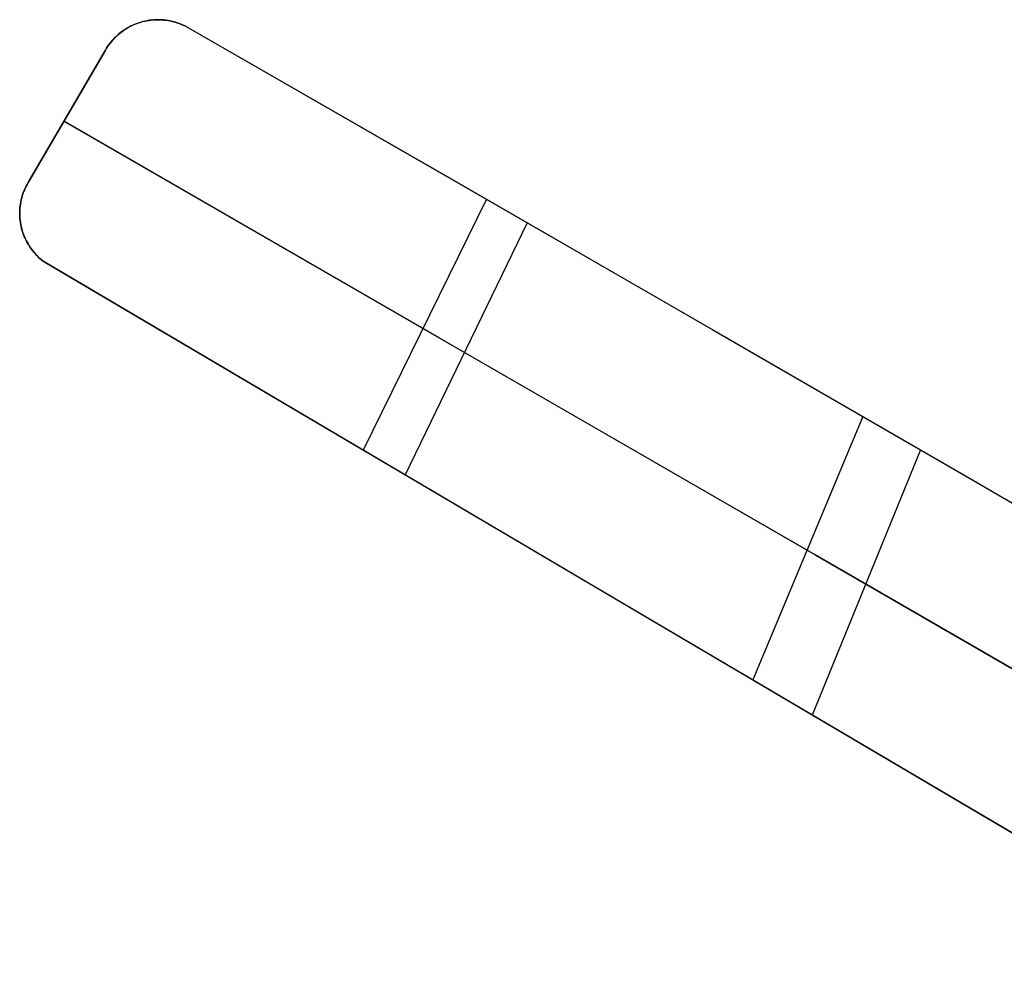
# Model space of a CAD drawing. Header units: millimetres. Extents: x 10802 to 11966, y -167 to 850.
# Tile 1 of 182: x 10802 to 11204, y 464 to 850. Entities that reach past the tile are written whole.
import ezdxf

# ---------------------------------------------------------------- set-up
doc = ezdxf.new("R2010")
doc.units = ezdxf.units.MM
doc.layers.add('1', color=7, linetype='Continuous')

msp = doc.modelspace()

# ---------------------------------------------------------------- linework, layer by layer
at = {"layer": '1', "color": 29, "true_color": 0x4d342b}
for p, q in [((10849.67, 848.61, 44.99), (10850.48, 848.89, 44.87)), ((10849.67, 848.61, 50.9), (10850.48, 848.89, 50.78)), ((10850.55, 848.91, 48.25), (10849.73, 848.63, 48.25)), ((10850.48, 848.89, 44.87), (10851.3, 849.15, 44.76)), ((10850.48, 848.89, 50.78), (10851.3, 849.15, 50.66)), ((10851.37, 849.17, 48.25), (10850.55, 848.91, 48.25)), ((10851.3, 849.15, 44.76), (10852.13, 849.37, 44.64)), ((10851.3, 849.15, 50.66), (10852.13, 849.37, 50.54)), ((10852.2, 849.39, 48.25), (10851.37, 849.17, 48.25)), ((10852.13, 849.37, 44.64), (10852.97, 849.57, 44.53)), ((10852.13, 849.37, 50.54), (10852.97, 849.57, 50.43)), ((10853.04, 849.59, 48.25), (10852.2, 849.39, 48.25)), ((10852.97, 849.57, 44.53), (10853.81, 849.74, 44.42)), ((10852.97, 849.57, 50.43), (10853.81, 849.74, 50.32)), ((10853.88, 849.76, 48.25), (10853.04, 849.59, 48.25)), ((10853.81, 849.74, 44.42), (10854.66, 849.88, 44.31)), ((10853.81, 849.74, 50.32), (10854.66, 849.88, 50.21)), ((10854.73, 849.9, 48.25), (10853.88, 849.76, 48.25)), ((10853.91, 849.75, 44.4), (10853.91, 849.75, 50.3)), ((10854.66, 849.88, 44.31), (10855.51, 849.99, 44.21)), ((10854.66, 849.88, 50.21), (10855.52, 849.99, 50.1)), ((10855.59, 850.01, 48.25), (10854.73, 849.9, 48.25)), ((10855.51, 849.99, 44.21), (10856.37, 850.07, 44.1)), ((10855.52, 849.99, 50.1), (10856.37, 850.07, 50)), ((10856.44, 850.09, 48.25), (10855.59, 850.01, 48.25)), ((10856.37, 850.07, 44.1), (10857.23, 850.12, 44.01)), ((10856.37, 850.07, 50), (10857.23, 850.12, 49.9)), ((10857.3, 850.14, 48.25), (10856.44, 850.09, 48.25)), ((10857.23, 850.12, 44.01), (10858.1, 850.14, 43.91)), ((10857.23, 850.12, 49.9), (10858.1, 850.14, 49.8)), ((10858.16, 850.16, 48.25), (10857.3, 850.14, 48.25)), ((10858.1, 850.14, 43.91), (10858.96, 850.13, 43.82)), ((10858.1, 850.14, 49.8), (10858.96, 850.13, 49.71)), ((10859.02, 850.15, 48.25), (10858.16, 850.16, 48.25)), ((10858.96, 850.13, 43.82), (10859.82, 850.1, 43.73)), ((10858.96, 850.13, 49.71), (10859.82, 850.1, 49.62)), ((10859.88, 850.11, 48.25), (10859.02, 850.15, 48.25)), ((10859.31, 850.11, 43.78), (10859.31, 850.11, 49.67)), ((10859.82, 850.1, 43.73), (10860.68, 850.03, 43.65)), ((10859.82, 850.1, 49.62), (10860.68, 850.03, 49.53)), ((10860.74, 850.04, 48.25), (10859.88, 850.11, 48.25)), ((10860.68, 850.03, 43.65), (10861.54, 849.93, 43.56)), ((10860.68, 850.03, 49.53), (10861.54, 849.93, 49.45)), ((10861.6, 849.95, 48.25), (10860.74, 850.04, 48.25)), ((10861.54, 849.93, 43.56), (10862.4, 849.8, 43.49)), ((10861.54, 849.93, 49.45), (10862.4, 849.8, 49.37)), ((10862.45, 849.82, 48.25), (10861.6, 849.95, 48.25)), ((10862.4, 849.8, 43.49), (10863.25, 849.65, 43.41)), ((10862.4, 849.8, 49.37), (10863.25, 849.65, 49.29)), ((10863.3, 849.66, 48.25), (10862.45, 849.82, 48.25)), ((10863.25, 849.65, 43.41), (10864.09, 849.46, 43.34)), ((10863.25, 849.65, 49.29), (10864.09, 849.46, 49.22)), ((10864.14, 849.47, 48.25), (10863.3, 849.66, 48.25)), ((10864.09, 849.46, 43.34), (10864.93, 849.25, 43.28)), ((10864.09, 849.46, 49.22), (10864.93, 849.25, 49.15)), ((10864.97, 849.26, 48.25), (10864.14, 849.47, 48.25)), ((10864.68, 849.31, 43.29), (10864.68, 849.31, 49.17)), ((10864.93, 849.25, 43.28), (10865.76, 849, 43.22)), ((10864.93, 849.25, 49.15), (10865.76, 849, 49.09)), ((10865.8, 849.01, 48.25), (10864.97, 849.26, 48.25)), ((10865.76, 849, 43.22), (10866.58, 848.73, 43.16)), ((10865.76, 849, 49.09), (10866.58, 848.73, 49.03)), ((10866.61, 848.74, 48.25), (10865.8, 849.01, 48.25)), ((10842.29, 844.31, 46.28), (10842.95, 844.85, 46.15)), ((10842.29, 844.31, 52.2), (10842.95, 844.85, 52.06)), ((10843, 844.86, 48.25), (10842.33, 844.32, 48.25)), ((10842.95, 844.85, 46.15), (10843.63, 845.37, 46.02)), ((10842.95, 844.85, 52.06), (10843.64, 845.37, 51.93)), ((10843.68, 845.38, 48.25), (10843, 844.86, 48.25)), ((10843.63, 845.37, 46.02), (10844.33, 845.86, 45.88)), ((10843.64, 845.37, 51.93), (10844.34, 845.86, 51.8)), ((10844.39, 845.88, 48.25), (10843.68, 845.38, 48.25)), ((10844.01, 845.65, 45.95), (10844.01, 845.65, 51.86)), ((10844.33, 845.86, 45.88), (10845.05, 846.33, 45.75)), ((10844.34, 845.86, 51.8), (10845.05, 846.33, 51.66)), ((10845.11, 846.35, 48.25), (10844.39, 845.88, 48.25)), ((10845.05, 846.33, 45.75), (10845.79, 846.78, 45.62)), ((10845.05, 846.33, 51.66), (10845.79, 846.78, 51.53)), ((10845.84, 846.79, 48.25), (10845.11, 846.35, 48.25)), ((10845.79, 846.78, 45.62), (10846.54, 847.2, 45.49)), ((10845.79, 846.78, 51.53), (10846.54, 847.2, 51.4)), ((10846.6, 847.21, 48.25), (10845.84, 846.79, 48.25)), ((10846.54, 847.2, 45.49), (10847.3, 847.59, 45.37)), ((10846.54, 847.2, 51.4), (10847.3, 847.59, 51.27)), ((10847.36, 847.61, 48.25), (10846.6, 847.21, 48.25)), ((10847.3, 847.59, 45.37), (10848.08, 847.96, 45.24)), ((10847.3, 847.59, 51.27), (10848.08, 847.96, 51.15)), ((10848.14, 847.97, 48.25), (10847.36, 847.61, 48.25)), ((10848.08, 847.96, 45.24), (10848.86, 848.3, 45.12)), ((10848.08, 847.96, 51.15), (10848.87, 848.3, 51.02)), ((10848.93, 848.31, 48.25), (10848.14, 847.97, 48.25)), ((10848.73, 848.24, 45.14), (10848.73, 848.24, 51.05)), ((10848.86, 848.3, 45.12), (10849.67, 848.61, 44.99)), ((10848.87, 848.3, 51.02), (10849.67, 848.61, 50.9)), ((10849.73, 848.63, 48.25), (10848.93, 848.31, 48.25)), ((10866.58, 848.73, 43.16), (10867.4, 848.43, 43.1)), ((10866.58, 848.73, 49.03), (10867.4, 848.43, 48.97)), ((10867.42, 848.44, 48.25), (10866.61, 848.74, 48.25)), ((10867.4, 848.43, 43.1), (10868.2, 848.1, 43.06)), ((10867.4, 848.43, 48.97), (10868.2, 848.1, 48.92)), ((10868.21, 848.11, 48.25), (10867.42, 848.44, 48.25)), ((10868.2, 848.1, 43.06), (10868.99, 847.75, 43.01)), ((10868.2, 848.1, 48.92), (10868.99, 847.75, 48.88)), ((10869, 847.75, 48.25), (10868.21, 848.11, 48.25)), ((10868.99, 847.75, 43.01), (10869.77, 847.37, 42.97)), ((10868.99, 847.75, 48.88), (10869.77, 847.37, 48.83)), ((10869.77, 847.37, 48.25), (10869, 847.75, 48.25)), ((10869.77, 847.37, 42.97), (10869.77, 847.37, 48.83)), ((10869.77, 847.37, 48.83), (10977.41, 785.46, 46.12)), ((10869.77, 847.37, 42.97), (10977.52, 785.39, 40.44)), ((10838.73, 840.6, 47.09), (10839.27, 841.27, 46.96)), ((10838.74, 840.6, 53.01), (10839.27, 841.27, 52.87)), ((10839.29, 841.27, 48.25), (10838.75, 840.6, 48.25)), ((10839.27, 841.27, 46.96), (10839.83, 841.91, 46.82)), ((10839.27, 841.27, 52.87), (10839.83, 841.91, 52.74)), ((10839.86, 841.92, 48.25), (10839.29, 841.27, 48.25)), ((10839.83, 841.91, 46.82), (10840.41, 842.54, 46.69)), ((10839.83, 841.91, 52.74), (10840.41, 842.54, 52.6)), ((10840.44, 842.55, 48.25), (10839.86, 841.92, 48.25)), ((10839.98, 842.09, 46.79), (10839.98, 842.09, 52.7)), ((10840.41, 842.54, 46.69), (10841.02, 843.15, 46.55)), ((10840.41, 842.54, 52.6), (10841.02, 843.15, 52.47)), ((10841.05, 843.16, 48.25), (10840.44, 842.55, 48.25)), ((10841.02, 843.15, 46.55), (10841.64, 843.74, 46.42)), ((10841.02, 843.15, 52.47), (10841.64, 843.74, 52.33)), ((10841.68, 843.75, 48.25), (10841.05, 843.16, 48.25)), ((10841.64, 843.74, 46.42), (10842.29, 844.31, 46.28)), ((10841.64, 843.74, 52.33), (10842.29, 844.31, 52.2)), ((10842.33, 844.32, 48.25), (10841.68, 843.75, 48.25)), ((10805.25, 783.58, 57.19), (10836.83, 837.75, 47.62)), ((10836.83, 837.75, 53.54), (10805.25, 783.58, 63.09)), ((10836.83, 837.75, 47.62), (10837.27, 838.48, 47.49)), ((10836.83, 837.75, 53.54), (10837.27, 838.48, 53.41)), ((10837.27, 838.48, 48.25), (10836.83, 837.75, 48.25)), ((10836.83, 837.75, 47.62), (10836.83, 837.75, 53.54)), ((10837.74, 839.21, 48.25), (10837.27, 838.48, 48.25)), ((10837.27, 838.48, 47.49), (10837.73, 839.2, 47.36)), ((10837.27, 838.48, 53.41), (10837.73, 839.2, 53.27)), ((10837.73, 839.2, 47.36), (10838.22, 839.91, 47.22)), ((10837.73, 839.2, 53.27), (10838.22, 839.91, 53.14)), ((10838.23, 839.91, 48.25), (10837.74, 839.21, 48.25)), ((10838.22, 839.91, 47.22), (10838.73, 840.6, 47.09)), ((10838.22, 839.91, 53.14), (10838.74, 840.6, 53.01)), ((10838.75, 840.6, 48.25), (10838.23, 839.91, 48.25)), ((10830.82, 827.44, 55.36), (10811.29, 793.94, 55.36)), ((10821.04, 810.66, 52.41), (10821.04, 810.66, 58.32)), ((10819.85, 808.63, 52.76), (10973.43, 719.96, 49.46)), ((10973.31, 720.03, 55.24), (10819.85, 808.63, 58.68)), ((10977.41, 785.46, 46.12), (11085, 723.41, 47.03)), ((10977.52, 785.39, 40.44), (11085.22, 723.28, 41.38)), ((10803.41, 779.79, 57.81), (10803.72, 780.57, 57.69)), ((10803.41, 779.79, 63.72), (10803.72, 780.57, 63.6)), ((10803.73, 780.55, 61.77), (10803.41, 779.76, 61.77)), ((10803.72, 780.57, 57.69), (10804.06, 781.34, 57.57)), ((10803.72, 780.57, 63.6), (10804.06, 781.34, 63.47)), ((10804.07, 781.32, 61.77), (10803.73, 780.55, 61.77)), ((10804.06, 781.34, 57.57), (10804.43, 782.1, 57.44)), ((10804.06, 781.34, 63.47), (10804.43, 782.1, 63.35)), ((10804.43, 782.09, 61.77), (10804.07, 781.32, 61.77)), ((10804.43, 782.1, 57.44), (10804.83, 782.85, 57.31)), ((10804.43, 782.1, 63.35), (10804.83, 782.85, 63.22)), ((10804.83, 782.84, 61.77), (10804.43, 782.09, 61.77)), ((10804.83, 782.85, 57.31), (10805.25, 783.58, 57.19)), ((10804.83, 782.85, 63.22), (10805.25, 783.58, 63.09)), ((10805.25, 783.58, 61.77), (10804.83, 782.84, 61.77)), ((10805.25, 783.58, 63.09), (10805.25, 783.58, 57.19)), ((10802.25, 775.73, 58.41), (10802.42, 776.56, 58.3)), ((10802.25, 775.73, 64.32), (10802.42, 776.56, 64.2)), ((10802.43, 776.51, 61.77), (10802.26, 775.68, 61.77)), ((10802.42, 776.56, 58.3), (10802.62, 777.38, 58.18)), ((10802.42, 776.56, 64.2), (10802.62, 777.38, 64.08)), ((10802.63, 777.33, 61.77), (10802.43, 776.51, 61.77)), ((10802.62, 777.38, 58.18), (10802.86, 778.19, 58.06)), ((10802.62, 777.38, 64.08), (10802.86, 778.19, 63.96)), ((10802.87, 778.15, 61.77), (10802.63, 777.33, 61.77)), ((10802.86, 778.19, 58.06), (10803.12, 778.99, 57.94)), ((10802.86, 778.19, 63.96), (10803.12, 778.99, 63.84)), ((10803.12, 778.96, 61.77), (10802.87, 778.15, 61.77)), ((10803.08, 778.89, 57.96), (10803.08, 778.89, 63.86)), ((10803.12, 778.99, 57.94), (10803.41, 779.79, 57.81)), ((10803.12, 778.99, 63.84), (10803.41, 779.79, 63.72)), ((10803.41, 779.76, 61.77), (10803.12, 778.96, 61.77)), ((10992.53, 776.75, 46.02), (10942.15, 674.21, 64.01)), ((10801.83, 772.38, 58.85), (10801.89, 773.22, 58.75)), ((10801.83, 772.38, 64.76), (10801.89, 773.22, 64.65)), ((10801.9, 773.16, 61.77), (10801.84, 772.31, 61.77)), ((10801.89, 773.22, 58.75), (10801.98, 774.06, 58.64)), ((10801.89, 773.22, 64.65), (10801.98, 774.06, 64.54)), ((10801.99, 774, 61.77), (10801.9, 773.16, 61.77)), ((10801.95, 773.84, 58.67), (10801.95, 773.84, 64.57)), ((10801.98, 774.06, 58.64), (10802.1, 774.9, 58.52)), ((10801.98, 774.06, 64.54), (10802.1, 774.9, 64.43)), ((10802.11, 774.84, 61.77), (10801.99, 774, 61.77)), ((10802.1, 774.9, 58.52), (10802.25, 775.73, 58.41)), ((10802.1, 774.9, 64.43), (10802.25, 775.73, 64.32)), ((10802.26, 775.68, 61.77), (10802.11, 774.84, 61.77)), ((10801.8, 771.53, 58.96), (10801.83, 772.38, 58.85)), ((10801.8, 771.53, 64.86), (10801.83, 772.38, 64.76)), ((10801.8, 770.68, 59.06), (10801.8, 771.53, 58.96)), ((10801.8, 770.68, 64.96), (10801.8, 771.53, 64.86)), ((10801.83, 769.84, 59.16), (10801.8, 770.68, 59.06)), ((10801.83, 769.84, 65.06), (10801.8, 770.68, 64.96)), ((10801.84, 772.31, 61.77), (10801.81, 771.46, 61.77)), ((10801.81, 771.46, 61.77), (10801.81, 770.61, 61.77)), ((10801.81, 770.61, 61.77), (10801.84, 769.77, 61.77)), ((10801.88, 768.99, 59.25), (10801.83, 769.84, 59.16)), ((10801.88, 768.99, 65.16), (10801.83, 769.84, 65.06)), ((10801.84, 769.77, 61.77), (10801.9, 768.92, 61.77)), ((10801.97, 768.15, 59.35), (10801.88, 768.99, 59.25)), ((10801.97, 768.15, 65.25), (10801.88, 768.99, 65.16)), ((10801.9, 768.92, 61.77), (10801.98, 768.07, 61.77)), ((10801.91, 768.65, 59.29), (10801.91, 768.65, 65.2)), ((10802.09, 767.31, 59.44), (10801.97, 768.15, 59.35)), ((10802.09, 767.31, 65.34), (10801.97, 768.15, 65.25)), ((10801.98, 768.07, 61.77), (10802.1, 767.23, 61.77)), ((10802.23, 766.47, 59.52), (10802.09, 767.31, 59.44)), ((10802.23, 766.47, 65.43), (10802.09, 767.31, 65.34)), ((10802.1, 767.23, 61.77), (10802.24, 766.4, 61.77)), ((10802.4, 765.64, 59.61), (10802.23, 766.47, 59.52)), ((10802.4, 765.64, 65.51), (10802.23, 766.47, 65.43)), ((10802.24, 766.4, 61.77), (10802.42, 765.57, 61.77)), ((10802.6, 764.81, 59.69), (10802.4, 765.64, 59.61)), ((10802.6, 764.81, 65.59), (10802.4, 765.64, 65.51)), ((10802.42, 765.57, 61.77), (10802.62, 764.74, 61.77)), ((10802.83, 763.99, 59.76), (10802.6, 764.81, 59.69)), ((10802.83, 763.99, 65.66), (10802.6, 764.81, 65.59)), ((10802.62, 764.74, 61.77), (10802.85, 763.92, 61.77)), ((11009.19, 767.15, 40.36), (10959.26, 664.11, 57.94)), ((10803.09, 763.18, 59.84), (10802.83, 763.99, 59.76)), ((10803.09, 763.18, 65.74), (10802.83, 763.99, 65.66)), ((10802.85, 763.92, 61.77), (10803.1, 763.11, 61.77)), ((10802.97, 763.55, 59.8), (10802.97, 763.55, 65.7)), ((10803.37, 762.38, 59.9), (10803.09, 763.18, 59.84)), ((10803.37, 762.38, 65.81), (10803.09, 763.18, 65.74)), ((10803.1, 763.11, 61.77), (10803.39, 762.32, 61.77)), ((10803.69, 761.59, 59.97), (10803.37, 762.38, 59.9)), ((10803.69, 761.59, 65.87), (10803.37, 762.38, 65.81)), ((10803.39, 762.32, 61.77), (10803.7, 761.53, 61.77)), ((10804.03, 760.81, 60.03), (10803.69, 761.59, 59.97)), ((10804.03, 760.81, 65.93), (10803.69, 761.59, 65.87)), ((10803.7, 761.53, 61.77), (10804.04, 760.75, 61.77)), ((10804.39, 760.04, 60.09), (10804.03, 760.81, 60.03)), ((10804.39, 760.04, 65.99), (10804.03, 760.81, 65.93)), ((10804.04, 760.75, 61.77), (10804.4, 759.98, 61.77)), ((10804.78, 759.29, 60.14), (10804.39, 760.04, 60.09)), ((10804.78, 759.29, 66.04), (10804.39, 760.04, 65.99)), ((10804.4, 759.98, 61.77), (10804.8, 759.23, 61.77)), ((10805.2, 758.54, 60.19), (10804.78, 759.29, 60.14)), ((10805.2, 758.54, 66.09), (10804.78, 759.29, 66.04)), ((10804.8, 759.23, 61.77), (10805.21, 758.49, 61.77)), ((10805.08, 758.77, 60.17), (10805.08, 758.77, 66.07)), ((10805.64, 757.82, 60.24), (10805.2, 758.54, 60.19)), ((10805.64, 757.82, 66.14), (10805.2, 758.54, 66.09)), ((10805.21, 758.49, 61.77), (10805.65, 757.76, 61.77)), ((10806.11, 757.1, 60.28), (10805.64, 757.82, 60.24)), ((10806.11, 757.1, 66.18), (10805.64, 757.82, 66.14)), ((10805.65, 757.76, 61.77), (10806.12, 757.06, 61.77)), ((10806.6, 756.41, 60.31), (10806.11, 757.1, 60.28)), ((10806.6, 756.41, 66.21), (10806.11, 757.1, 66.18)), ((10806.12, 757.06, 61.77), (10806.61, 756.36, 61.77)), ((10807.12, 755.73, 60.35), (10806.6, 756.41, 60.31)), ((10807.12, 755.73, 66.25), (10806.6, 756.41, 66.21)), ((10806.61, 756.36, 61.77), (10807.13, 755.69, 61.77)), ((10807.66, 755.07, 60.38), (10807.12, 755.73, 60.35)), ((10807.66, 755.07, 66.28), (10807.12, 755.73, 66.25)), ((10807.13, 755.69, 61.77), (10807.66, 755.03, 61.77)), ((10808.22, 754.42, 60.4), (10807.66, 755.07, 60.38)), ((10808.22, 754.42, 66.3), (10807.66, 755.07, 66.28)), ((10807.66, 755.03, 61.77), (10808.22, 754.39, 61.77)), ((10808.13, 754.53, 60.39), (10808.13, 754.53, 66.29)), ((10808.8, 753.8, 60.42), (10808.22, 754.42, 60.4)), ((10808.8, 753.8, 66.32), (10808.22, 754.42, 66.3)), ((10808.22, 754.39, 61.77), (10808.8, 753.77, 61.77)), ((10809.4, 753.2, 60.43), (10808.8, 753.8, 60.42)), ((10809.4, 753.2, 66.33), (10808.8, 753.8, 66.32)), ((10808.8, 753.77, 61.77), (10809.41, 753.17, 61.77)), ((10810.02, 752.61, 60.45), (10809.4, 753.2, 60.43)), ((10810.02, 752.61, 66.34), (10809.4, 753.2, 66.33)), ((10809.41, 753.17, 61.77), (10810.03, 752.6, 61.77)), ((10810.67, 752.05, 60.45), (10810.02, 752.61, 60.45)), ((10810.67, 752.05, 66.35), (10810.02, 752.61, 66.34)), ((10810.03, 752.6, 61.77), (10810.67, 752.04, 61.77)), ((10811.33, 751.51, 60.45), (10810.67, 752.05, 60.45)), ((10811.33, 751.51, 66.35), (10810.67, 752.05, 66.35)), ((10810.67, 752.04, 61.77), (10811.33, 751.51, 61.77)), ((10812.01, 751, 60.45), (10811.33, 751.51, 60.45)), ((10812.01, 751, 66.35), (10811.33, 751.51, 66.35)), ((10811.33, 751.51, 61.77), (10812.01, 751, 61.77)), ((10812.01, 751, 66.35), (10812.01, 751, 60.45)), ((11036.46, 618.56, 57.45), (10812.01, 751, 60.45)), ((11036.32, 618.64, 63.36), (10812.01, 751, 66.35)), ((10812.01, 751, 61.8), (11297.55, 464.5, 61.8)), ((11085, 723.41, 47.03), (11192.44, 661.28, 51.55)), ((11085.22, 723.28, 41.38), (11192.78, 661.08, 45.78)), ((11126.79, 631.42, 56.46), (10973.31, 720.03, 55.24)), ((10973.43, 719.96, 49.46), (11127.03, 631.28, 50.64)), ((11113.75, 706.8, 42.21), (11113.75, 706.8, 47.88)), ((11146.28, 687.99, 49.17), (11101.31, 580.29, 63.39)), ((11169.87, 674.35, 44.56), (11125.63, 565.94, 57.56)), ((11192.44, 661.28, 51.55), (11299.66, 599.11, 59.69)), ((11192.78, 661.08, 45.78), (11300.12, 598.84, 53.63)), ((11280.2, 542.85, 62.35), (11126.79, 631.42, 56.46)), ((11127.03, 631.28, 50.64), (11280.56, 542.64, 56.32)), ((11260.63, 486.28, 65.03), (11036.32, 618.64, 63.36)), ((11260.91, 486.11, 59.02), (11036.46, 618.56, 57.45)), ((11054.78, 607.75, 57.42), (11054.78, 607.75, 63.33))]:
    msp.add_line(p, q, dxfattribs=at)

doc.saveas('drawing.dxf')
